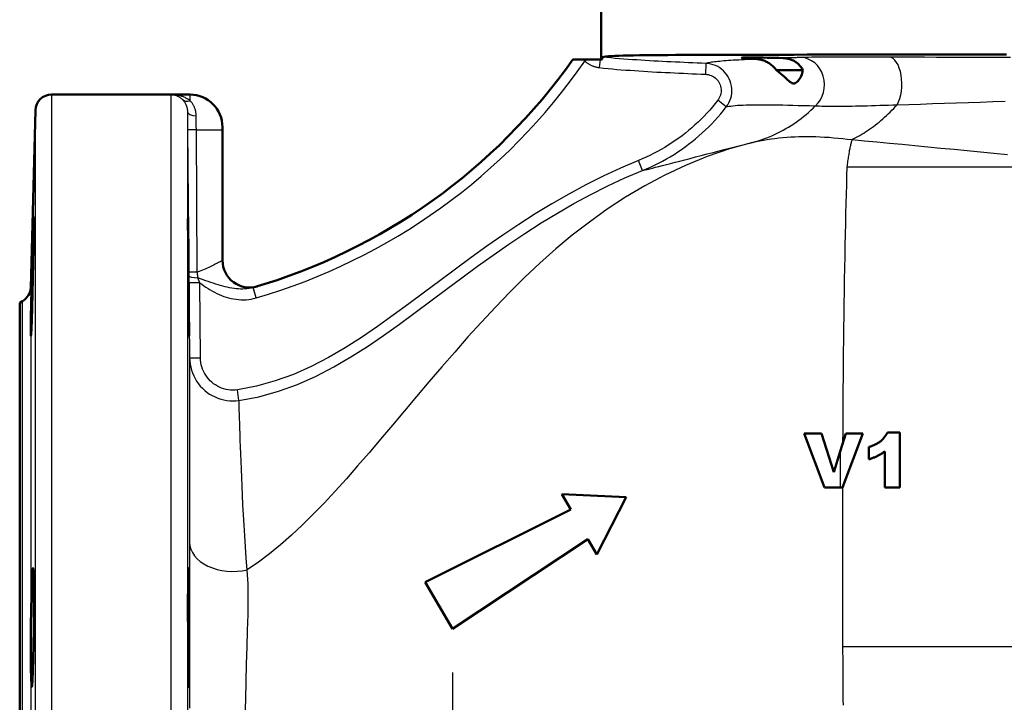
# Model space of a CAD drawing. Header units: millimetres. Extents: x 257 to 2036, y 206 to 1822.
# Tile 26 of 66: x 829 to 1011, y 1359 to 1486. Entities that reach past the tile are written whole.
import ezdxf

# ---------------------------------------------------------------- set-up
doc = ezdxf.new("R2010")
doc.units = ezdxf.units.MM
doc.header["$LTSCALE"] = 7
doc.linetypes.add('CHAIN', pattern=[0.3543, 0.2362, -0.0295, 0.0591, -0.0295])
for name, color, linetype, lineweight in [('Mittelpunktmarkierung(DIN)', 4, 'CHAIN', 25), ('Sichtbare Kanten(DIN)', 7, 'Continuous', 50), ('Sichtbare tangentiale Kanten(DIN)', 3, 'Continuous', 25)]:
    doc.layers.add(name, color=color, linetype=linetype, lineweight=lineweight)

msp = doc.modelspace()

# ---------------------------------------------------------------- linework, layer by layer
at = {"layer": 'Mittelpunktmarkierung(DIN)', "linetype": 'CHAIN', "ltscale": 11.930634}
msp.add_line((909.44, 1364.91), (909.44, 1289.75), dxfattribs=at)
at = {"layer": 'Sichtbare Kanten(DIN)'}
for p, q in [((936.94, 1478.33), (936.94, 1505.33)), ((933.71, 1478.33), (931.71, 1478.33)), ((934.21, 1478.33), (933.71, 1478.33)), ((936.77, 1478.33), (934.21, 1478.33)), ((937.14, 1478.33), (936.77, 1478.33)), ((974.27, 1476.33), (969.38, 1476.33)), ((972.93, 1474.02), (972.93, 1474.02)), ((857.47, 1471.83), (835.34, 1471.83)), ((860.94, 1471.83), (857.47, 1471.83)), ((832.34, 1468.91), (831.49, 1436.16)), ((866.94, 1465.83), (866.94, 1465.33)), ((866.94, 1441.15), (866.94, 1465.33)), ((829.99, 1433.64), (829.44, 1433.33)), ((829.44, 1221.33), (829.44, 1433.33)), ((977.7, 1409.15), (974.47, 1409.15)), ((974.47, 1409.15), (978.25, 1399.15)), ((979.97, 1401.96), (977.7, 1409.15)), ((982.18, 1409.15), (981.15, 1405.79)), ((981.6, 1399.15), (985.32, 1409.15)), ((982.18, 1409.15), (985.32, 1409.15)), ((989.89, 1409.33), (992.19, 1409.33)), ((992.19, 1399.15), (992.19, 1409.33)), ((981.15, 1405.79), (979.97, 1401.96)), ((986.46, 1406.65), (986.46, 1404.37)), ((989.38, 1405.82), (989.38, 1399.15)), ((978.25, 1399.15), (981.12, 1399.15)), ((981.6, 1399.15), (981.12, 1399.15)), ((992.19, 1399.15), (989.38, 1399.15)), ((941.58, 1397.33), (929.7, 1397.91)), ((929.7, 1397.91), (931.34, 1395.07)), ((936.14, 1386.75), (941.58, 1397.33)), ((931.34, 1395.07), (904.44, 1381.66)), ((909.44, 1373), (934.51, 1389.59)), ((934.51, 1389.59), (936.14, 1386.75)), ((904.44, 1381.66), (909.44, 1373))]:
    msp.add_line(p, q, dxfattribs=at)
at = {"layer": 'Sichtbare Kanten(DIN)', "flags": 128}
for points in [[(937.21, 1478.77), (937.21, 1478.77), (937.2, 1478.77), (937.2, 1478.76), (937.2, 1478.76), (937.19, 1478.75), (937.19, 1478.74), (937.19, 1478.73), (937.18, 1478.72), (937.18, 1478.7), (937.18, 1478.69), (937.17, 1478.67), (937.17, 1478.65), (937.17, 1478.63), (937.17, 1478.61), (937.16, 1478.59), (937.16, 1478.57), (937.16, 1478.54), (937.15, 1478.51), (937.15, 1478.49), (937.15, 1478.46), (937.15, 1478.43), (937.14, 1478.4), (937.14, 1478.36), (937.14, 1478.33)], [(1011.88, 1479.24), (1008.75, 1479.24), (1005.67, 1479.24), (1002.63, 1479.24), (999.63, 1479.24), (996.68, 1479.23), (993.79, 1479.23), (990.94, 1479.23), (988.15, 1479.23), (985.41, 1479.23), (982.73, 1479.22), (980.11, 1479.22), (977.55, 1479.22), (975.05, 1479.22), (972.63, 1479.21), (970.28, 1479.21), (967.99, 1479.21), (965.78, 1479.2), (963.64, 1479.2), (961.57, 1479.2), (959.58, 1479.19), (957.66, 1479.19), (955.82, 1479.18), (954.06, 1479.17), (952.38, 1479.17), (950.78, 1479.16), (949.26, 1479.15), (947.82, 1479.14), (946.47, 1479.13), (945.21, 1479.12), (944.03, 1479.1), (942.94, 1479.09), (941.94, 1479.07), (941.03, 1479.05), (940.21, 1479.03), (939.48, 1479), (938.85, 1478.97), (938.3, 1478.93), (937.84, 1478.89), (937.48, 1478.83), (937.21, 1478.77)], [(965.75, 1478.4), (965.17, 1478.43), (964.64, 1478.46), (964.18, 1478.5), (963.78, 1478.52), (963.46, 1478.55), (963.21, 1478.58), (963.04, 1478.61), (962.95, 1478.63), (962.94, 1478.65), (963.01, 1478.66), (963.17, 1478.68), (963.4, 1478.69), (963.71, 1478.7), (964.09, 1478.7), (964.55, 1478.7), (965.06, 1478.7), (965.63, 1478.7), (966.26, 1478.69), (966.92, 1478.68), (967.62, 1478.66), (968.34, 1478.65), (969.08, 1478.63), (969.83, 1478.61), (970.59, 1478.59)], [(969.38, 1476.33), (969.27, 1476.48), (969.14, 1476.63), (969.02, 1476.77), (968.88, 1476.91), (968.75, 1477.04), (968.61, 1477.17), (968.46, 1477.29), (968.31, 1477.41), (968.16, 1477.52), (968.01, 1477.62), (967.85, 1477.72), (967.69, 1477.82), (967.53, 1477.9), (967.37, 1477.98), (967.2, 1478.06), (967.04, 1478.12), (966.87, 1478.18), (966.71, 1478.23), (966.55, 1478.28), (966.38, 1478.32), (966.22, 1478.35), (966.06, 1478.37), (965.91, 1478.39), (965.75, 1478.4)], [(970.59, 1478.59), (970.79, 1478.58), (970.98, 1478.56), (971.18, 1478.53), (971.37, 1478.5), (971.56, 1478.46), (971.75, 1478.41), (971.94, 1478.35), (972.12, 1478.29), (972.29, 1478.22), (972.46, 1478.14), (972.63, 1478.05), (972.79, 1477.95), (972.95, 1477.85), (973.1, 1477.74), (973.24, 1477.63), (973.38, 1477.5), (973.51, 1477.38), (973.64, 1477.24), (973.76, 1477.1), (973.88, 1476.96), (973.98, 1476.81), (974.09, 1476.65), (974.18, 1476.49), (974.27, 1476.33)], [(974.27, 1476.33), (974.21, 1476.05), (974.13, 1475.78), (974.03, 1475.52), (973.92, 1475.26), (973.79, 1475.02), (973.66, 1474.8), (973.51, 1474.59), (973.36, 1474.4), (973.19, 1474.22), (973.02, 1474.08), (972.84, 1473.97), (972.65, 1473.91), (972.45, 1473.91), (972.26, 1473.96), (972.06, 1474.05), (971.86, 1474.19), (971.63, 1474.37), (971.39, 1474.59), (971.12, 1474.84), (970.83, 1475.11), (970.51, 1475.4), (970.16, 1475.7), (969.79, 1476.01), (969.38, 1476.33)], [(831.77, 1441.45), (831.84, 1444.03), (831.91, 1446.27), (831.97, 1447.92), (832.02, 1448.9), (832.05, 1449.19), (832.07, 1448.7), (832.06, 1447.54), (832.04, 1445.7), (832.01, 1443.35), (831.95, 1440.72), (831.89, 1437.85), (831.82, 1434.99), (831.75, 1432.42), (831.67, 1430.18), (831.6, 1428.48), (831.55, 1427.49), (831.51, 1427.2), (831.49, 1427.68), (831.49, 1428.85), (831.52, 1430.71), (831.56, 1433.07), (831.62, 1435.72), (831.69, 1438.64), (831.77, 1441.45)], [(860.66, 1441.45), (860.68, 1438.64), (860.71, 1435.72), (860.73, 1433.06), (860.74, 1430.71), (860.75, 1428.85), (860.75, 1427.68), (860.75, 1427.2), (860.73, 1427.49), (860.71, 1428.48), (860.69, 1430.18), (860.67, 1432.42), (860.64, 1434.99), (860.62, 1437.85), (860.6, 1440.72), (860.58, 1443.35), (860.57, 1445.7), (860.56, 1447.54), (860.56, 1448.7), (860.57, 1449.19), (860.58, 1448.9), (860.59, 1447.92), (860.61, 1446.27), (860.64, 1444.03), (860.66, 1441.45)], [(989.89, 1409.33), (989.75, 1409.06), (989.6, 1408.8), (989.43, 1408.56), (989.25, 1408.32), (989.07, 1408.13), (988.91, 1407.96), (988.76, 1407.83), (988.64, 1407.73), (988.53, 1407.64), (988.41, 1407.56), (988.29, 1407.48), (988.17, 1407.4), (988.04, 1407.32), (987.91, 1407.25), (987.77, 1407.18), (987.64, 1407.11), (987.49, 1407.04), (987.35, 1406.98), (987.21, 1406.92), (987.06, 1406.86), (986.91, 1406.81), (986.76, 1406.75), (986.61, 1406.7), (986.46, 1406.65)], [(986.46, 1404.37), (986.62, 1404.42), (986.77, 1404.47), (986.91, 1404.52), (987.06, 1404.57), (987.2, 1404.62), (987.33, 1404.67), (987.47, 1404.72), (987.6, 1404.78), (987.72, 1404.83), (987.85, 1404.88), (987.96, 1404.94), (988.08, 1405), (988.19, 1405.06), (988.31, 1405.12), (988.42, 1405.18), (988.53, 1405.24), (988.64, 1405.31), (988.75, 1405.38), (988.86, 1405.45), (988.96, 1405.52), (989.07, 1405.6), (989.17, 1405.67), (989.28, 1405.75), (989.38, 1405.82)], [(831.77, 1382.98), (831.84, 1383.97), (831.91, 1384.24), (831.97, 1383.76), (832.02, 1382.58), (832.05, 1380.74), (832.07, 1378.39), (832.06, 1375.76), (832.04, 1372.88), (832.01, 1370.02), (831.95, 1367.47), (831.89, 1365.23), (831.82, 1363.54), (831.75, 1362.55), (831.67, 1362.26), (831.6, 1362.73), (831.55, 1363.9), (831.51, 1365.74), (831.49, 1368.11), (831.49, 1370.75), (831.52, 1373.66), (831.56, 1376.5), (831.62, 1379.08), (831.69, 1381.33), (831.77, 1382.98)], [(860.66, 1382.98), (860.68, 1381.33), (860.71, 1379.08), (860.73, 1376.5), (860.74, 1373.66), (860.75, 1370.75), (860.75, 1368.11), (860.75, 1365.74), (860.73, 1363.9), (860.71, 1362.73), (860.69, 1362.26), (860.67, 1362.55), (860.64, 1363.55), (860.62, 1365.23), (860.6, 1367.47), (860.58, 1370.02), (860.57, 1372.88), (860.56, 1375.76), (860.56, 1378.39), (860.57, 1380.74), (860.58, 1382.58), (860.59, 1383.76), (860.61, 1384.24), (860.64, 1383.97), (860.66, 1382.98)]]:
    msp.add_lwpolyline(points, dxfattribs=at)
at = {"layer": 'Sichtbare Kanten(DIN)'}
for centre, radius, start, end in [((841.83, 1541.74), 110, 286.2354, 324.7956), ((835.34, 1468.83), 3, 90, 178.5), ((860.94, 1465.83), 6, 0, 90), ((871.94, 1441.15), 5, 180, 286.6639), ((828.49, 1436.24), 3, 300, 358.5)]:
    msp.add_arc(centre, radius, start, end, dxfattribs=at)
at = {"layer": 'Sichtbare tangentiale Kanten(DIN)'}
for p, q in [((934.21, 1478.33), (933.93, 1478.01)), ((936.77, 1478.33), (936.59, 1476.84)), ((956.33, 1477.6), (956.25, 1475.6)), ((835.34, 1471.83), (835.34, 1182.83)), ((857.47, 1182.83), (857.47, 1471.83)), ((860.94, 1470.69), (860.94, 1471.83)), ((960.09, 1469.55), (958.51, 1470.77)), ((832.34, 1185.75), (832.34, 1468.91)), ((860.47, 1468.65), (860.47, 1186.01)), ((860.5, 1465.31), (860.73, 1438.96)), ((862.28, 1438.98), (862.11, 1465.33)), ((862.11, 1465.33), (866.94, 1465.33)), ((944.59, 1457.79), (943.84, 1459.64)), ((982.39, 1458.44), (1043.11, 1458.44)), ((860.73, 1438.96), (860.73, 1438.32)), ((860.73, 1438.32), (860.74, 1437)), ((862.74, 1437.02), (860.74, 1437)), ((860.74, 1437), (860.86, 1423.12)), ((862.86, 1423.14), (862.74, 1437.02)), ((831.49, 1436.16), (831.49, 1218.49)), ((873.15, 1434.21), (872.59, 1436.13)), ((829.99, 1221.01), (829.99, 1433.64)), ((860.86, 1423.12), (862.86, 1423.14)), ((869.99, 1415.25), (869.71, 1417.22)), ((981.59, 1369.73), (1069.44, 1369.73))]:
    msp.add_line(p, q, dxfattribs=at)
at = {"layer": 'Sichtbare tangentiale Kanten(DIN)', "flags": 128}
for points in [[(933.71, 1478.33), (933.72, 1478.31), (933.73, 1478.3), (933.73, 1478.28), (933.74, 1478.27), (933.75, 1478.26), (933.76, 1478.24), (933.77, 1478.23), (933.78, 1478.22), (933.79, 1478.2), (933.79, 1478.19), (933.8, 1478.18), (933.81, 1478.16), (933.82, 1478.15), (933.83, 1478.14), (933.84, 1478.12), (933.85, 1478.11), (933.86, 1478.1), (933.87, 1478.09), (933.88, 1478.07), (933.89, 1478.06), (933.9, 1478.05), (933.91, 1478.04), (933.92, 1478.03), (933.93, 1478.01)], [(956.33, 1477.6), (955.53, 1477.63), (954.73, 1477.66), (953.92, 1477.69), (953.12, 1477.73), (952.32, 1477.76), (951.52, 1477.8), (950.72, 1477.84), (949.92, 1477.88), (949.11, 1477.92), (948.31, 1477.96), (947.51, 1478), (946.71, 1478.04), (945.91, 1478.09), (945.12, 1478.14), (944.32, 1478.19), (943.52, 1478.24), (942.72, 1478.29), (941.93, 1478.35), (941.13, 1478.41), (940.34, 1478.47), (939.55, 1478.53), (938.76, 1478.61), (937.98, 1478.69), (937.21, 1478.77)], [(965.75, 1478.4), (965.15, 1478.38), (964.56, 1478.35), (963.99, 1478.32), (963.43, 1478.29), (962.9, 1478.26), (962.38, 1478.23), (961.87, 1478.2), (961.39, 1478.17), (960.92, 1478.14), (960.48, 1478.11), (960.05, 1478.08), (959.64, 1478.05), (959.25, 1478.01), (958.88, 1477.98), (958.52, 1477.94), (958.19, 1477.91), (957.89, 1477.87), (957.6, 1477.84), (957.33, 1477.8), (957.09, 1477.76), (956.86, 1477.72), (956.66, 1477.68), (956.49, 1477.64), (956.33, 1477.6)], [(973.9, 1478.69), (973.75, 1478.68), (973.61, 1478.68), (973.46, 1478.67), (973.32, 1478.67), (973.18, 1478.67), (973.03, 1478.66), (972.89, 1478.66), (972.75, 1478.65), (972.61, 1478.65), (972.47, 1478.65), (972.33, 1478.64), (972.2, 1478.64), (972.06, 1478.63), (971.92, 1478.63), (971.79, 1478.63), (971.65, 1478.62), (971.52, 1478.62), (971.38, 1478.61), (971.25, 1478.61), (971.11, 1478.6), (970.98, 1478.6), (970.85, 1478.6), (970.72, 1478.59), (970.59, 1478.59)], [(990.23, 1478.76), (989.37, 1478.76), (988.53, 1478.76), (987.69, 1478.77), (986.86, 1478.77), (986.04, 1478.77), (985.24, 1478.77), (984.45, 1478.77), (983.67, 1478.78), (982.91, 1478.78), (982.17, 1478.77), (981.45, 1478.77), (980.74, 1478.77), (980.05, 1478.77), (979.38, 1478.77), (978.73, 1478.76), (978.1, 1478.76), (977.5, 1478.75), (976.91, 1478.74), (976.35, 1478.74), (975.82, 1478.73), (975.3, 1478.72), (974.81, 1478.71), (974.34, 1478.7), (973.9, 1478.69)], [(1012.62, 1478.68), (1010.31, 1478.69), (1008.02, 1478.69), (1005.74, 1478.7), (1003.47, 1478.71), (1001.22, 1478.71), (998.98, 1478.72), (996.76, 1478.73), (994.56, 1478.74), (992.38, 1478.75), (990.23, 1478.76)], [(933.93, 1478.01), (934.03, 1477.94), (934.12, 1477.86), (934.22, 1477.78), (934.32, 1477.71), (934.42, 1477.64), (934.53, 1477.58), (934.63, 1477.51), (934.74, 1477.45), (934.84, 1477.39), (934.95, 1477.33), (935.06, 1477.28), (935.17, 1477.23), (935.29, 1477.18), (935.4, 1477.13), (935.52, 1477.09), (935.63, 1477.05), (935.75, 1477.01), (935.87, 1476.98), (935.99, 1476.95), (936.11, 1476.92), (936.23, 1476.89), (936.35, 1476.87), (936.47, 1476.85), (936.59, 1476.84)], [(936.59, 1476.84), (937.4, 1476.74), (938.22, 1476.65), (939.04, 1476.57), (939.85, 1476.5), (940.67, 1476.43), (941.49, 1476.37), (942.31, 1476.32), (943.13, 1476.26), (943.95, 1476.21), (944.77, 1476.16), (945.59, 1476.11), (946.41, 1476.06), (947.23, 1476.01), (948.05, 1475.97), (948.87, 1475.93), (949.69, 1475.89), (950.51, 1475.85), (951.33, 1475.81), (952.15, 1475.77), (952.97, 1475.73), (953.79, 1475.7), (954.61, 1475.66), (955.43, 1475.63), (956.25, 1475.6)], [(960.09, 1469.55), (960.35, 1469.93), (960.58, 1470.32), (960.77, 1470.74), (960.92, 1471.17), (961.03, 1471.61), (961.1, 1472.06), (961.13, 1472.52), (961.11, 1472.97), (961.06, 1473.42), (960.96, 1473.87), (960.83, 1474.3), (960.65, 1474.72), (960.44, 1475.13), (960.19, 1475.51), (959.91, 1475.87), (959.6, 1476.2), (959.26, 1476.5), (958.89, 1476.77), (958.5, 1477), (958.09, 1477.19), (957.66, 1477.35), (957.23, 1477.48), (956.78, 1477.56), (956.33, 1477.6)], [(956.25, 1475.6), (956.52, 1475.57), (956.79, 1475.53), (957.05, 1475.45), (957.31, 1475.36), (957.55, 1475.24), (957.79, 1475.1), (958.01, 1474.94), (958.22, 1474.76), (958.4, 1474.56), (958.57, 1474.35), (958.72, 1474.12), (958.85, 1473.88), (958.95, 1473.62), (959.04, 1473.36), (959.09, 1473.1), (959.13, 1472.82), (959.13, 1472.55), (959.12, 1472.28), (959.07, 1472.01), (959.01, 1471.74), (958.92, 1471.48), (958.8, 1471.24), (958.67, 1471), (958.51, 1470.77)], [(860.94, 1470.69), (860.82, 1470.79), (860.69, 1470.88), (860.56, 1470.96), (860.42, 1471.05), (860.29, 1471.12), (860.15, 1471.2), (860.01, 1471.27), (859.87, 1471.33), (859.72, 1471.39), (859.58, 1471.45), (859.43, 1471.5), (859.29, 1471.55), (859.14, 1471.59), (858.99, 1471.64), (858.84, 1471.67), (858.69, 1471.7), (858.54, 1471.73), (858.39, 1471.76), (858.23, 1471.78), (858.08, 1471.8), (857.93, 1471.81), (857.77, 1471.82), (857.62, 1471.83), (857.47, 1471.83)], [(857.47, 1471.83), (857.56, 1471.83), (857.65, 1471.82), (857.74, 1471.81), (857.84, 1471.8), (857.93, 1471.79), (858.02, 1471.77), (858.11, 1471.75), (858.2, 1471.73), (858.29, 1471.7), (858.38, 1471.67), (858.47, 1471.64), (858.56, 1471.6), (858.65, 1471.56), (858.73, 1471.52), (858.82, 1471.47), (858.91, 1471.42), (858.99, 1471.37), (859.08, 1471.32), (859.16, 1471.26), (859.24, 1471.19), (859.32, 1471.13), (859.4, 1471.06), (859.48, 1470.98), (859.55, 1470.91)], [(859.55, 1470.91), (859.61, 1470.84), (859.67, 1470.77), (859.73, 1470.7), (859.79, 1470.63), (859.85, 1470.55), (859.9, 1470.47), (859.95, 1470.39), (860.01, 1470.3), (860.06, 1470.22), (860.1, 1470.13), (860.15, 1470.04), (860.19, 1469.94), (860.23, 1469.84), (860.27, 1469.74), (860.3, 1469.64), (860.34, 1469.54), (860.37, 1469.43), (860.39, 1469.32), (860.41, 1469.21), (860.43, 1469.1), (860.45, 1468.99), (860.46, 1468.88), (860.46, 1468.76), (860.47, 1468.64)], [(862.08, 1467.88), (862.08, 1468.02), (862.07, 1468.17), (862.06, 1468.31), (862.04, 1468.45), (862.02, 1468.59), (861.99, 1468.73), (861.96, 1468.86), (861.92, 1468.99), (861.88, 1469.12), (861.84, 1469.25), (861.79, 1469.37), (861.74, 1469.5), (861.69, 1469.61), (861.63, 1469.73), (861.57, 1469.84), (861.51, 1469.95), (861.44, 1470.05), (861.38, 1470.16), (861.31, 1470.25), (861.24, 1470.35), (861.17, 1470.44), (861.09, 1470.53), (861.02, 1470.61), (860.94, 1470.69)], [(958.51, 1470.77), (958.03, 1470.17), (957.54, 1469.57), (957.03, 1468.98), (956.51, 1468.4), (955.98, 1467.84), (955.43, 1467.28), (954.87, 1466.74), (954.3, 1466.21), (953.72, 1465.7), (953.13, 1465.19), (952.53, 1464.7), (951.92, 1464.23), (951.3, 1463.77), (950.66, 1463.32), (950.02, 1462.88), (949.37, 1462.46), (948.7, 1462.06), (948.03, 1461.67), (947.35, 1461.29), (946.66, 1460.93), (945.97, 1460.58), (945.27, 1460.25), (944.56, 1459.94), (943.84, 1459.64)], [(944.59, 1457.79), (945.35, 1458.1), (946.1, 1458.43), (946.84, 1458.78), (947.57, 1459.15), (948.3, 1459.53), (949.02, 1459.93), (949.73, 1460.34), (950.43, 1460.77), (951.12, 1461.22), (951.8, 1461.67), (952.47, 1462.15), (953.13, 1462.64), (953.77, 1463.14), (954.41, 1463.66), (955.03, 1464.19), (955.65, 1464.73), (956.25, 1465.29), (956.84, 1465.86), (957.42, 1466.45), (957.98, 1467.05), (958.53, 1467.66), (959.07, 1468.28), (959.59, 1468.91), (960.09, 1469.55)], [(960.09, 1469.55), (960.33, 1469.62), (960.61, 1469.67), (960.93, 1469.72), (961.3, 1469.77), (961.72, 1469.81), (962.17, 1469.85), (962.67, 1469.88), (963.2, 1469.9), (963.78, 1469.93), (964.39, 1469.94), (965.04, 1469.95), (965.73, 1469.96), (966.45, 1469.96), (967.2, 1469.96), (967.99, 1469.95), (968.81, 1469.94), (969.66, 1469.92), (970.54, 1469.91), (971.46, 1469.89), (972.41, 1469.87), (973.39, 1469.84), (974.41, 1469.81), (975.47, 1469.79), (976.56, 1469.76)], [(964.94, 1462.98), (965.47, 1463.13), (966, 1463.28), (966.53, 1463.46), (967.06, 1463.64), (967.58, 1463.83), (968.1, 1464.04), (968.61, 1464.26), (969.12, 1464.49), (969.63, 1464.73), (970.13, 1464.99), (970.62, 1465.25), (971.11, 1465.53), (971.6, 1465.82), (972.08, 1466.12), (972.55, 1466.43), (973.02, 1466.75), (973.48, 1467.09), (973.94, 1467.43), (974.39, 1467.79), (974.84, 1468.16), (975.27, 1468.53), (975.7, 1468.92), (976.13, 1469.32), (976.55, 1469.73)], [(976.56, 1469.76), (976.94, 1469.74), (977.34, 1469.73), (977.76, 1469.71), (978.21, 1469.7), (978.69, 1469.7), (979.19, 1469.69), (979.71, 1469.69), (980.26, 1469.69), (980.83, 1469.69), (981.43, 1469.69), (982.04, 1469.7), (982.68, 1469.71), (983.34, 1469.72), (984.01, 1469.73), (984.71, 1469.74), (985.43, 1469.76), (986.16, 1469.78), (986.91, 1469.8), (987.68, 1469.82), (988.46, 1469.85), (989.25, 1469.87), (990.06, 1469.9), (990.87, 1469.93), (991.7, 1469.96)], [(983.32, 1463.5), (983.69, 1463.68), (984.05, 1463.87), (984.41, 1464.07), (984.78, 1464.28), (985.14, 1464.49), (985.5, 1464.71), (985.86, 1464.94), (986.22, 1465.18), (986.57, 1465.42), (986.93, 1465.68), (987.28, 1465.93), (987.63, 1466.2), (987.98, 1466.48), (988.33, 1466.76), (988.68, 1467.05), (989.02, 1467.34), (989.36, 1467.65), (989.7, 1467.96), (990.04, 1468.27), (990.38, 1468.6), (990.71, 1468.93), (991.04, 1469.26), (991.37, 1469.61), (991.7, 1469.96)], [(991.7, 1469.96), (993.85, 1470.02), (996.02, 1470.09), (998.2, 1470.16), (1000.41, 1470.23), (1002.63, 1470.31), (1004.87, 1470.38), (1007.12, 1470.46), (1009.38, 1470.53), (1011.65, 1470.61)], [(860.47, 1468.65), (860.47, 1468.52), (860.47, 1468.38), (860.47, 1468.25), (860.47, 1468.12), (860.47, 1467.98), (860.47, 1467.85), (860.48, 1467.71), (860.48, 1467.57), (860.48, 1467.43), (860.48, 1467.29), (860.48, 1467.15), (860.48, 1467.01), (860.48, 1466.87), (860.48, 1466.73), (860.49, 1466.59), (860.49, 1466.45), (860.49, 1466.31), (860.49, 1466.16), (860.49, 1466.02), (860.49, 1465.88), (860.49, 1465.74), (860.49, 1465.59), (860.5, 1465.45), (860.5, 1465.31)], [(862.11, 1465.33), (862.11, 1465.44), (862.11, 1465.55), (862.11, 1465.65), (862.1, 1465.76), (862.1, 1465.87), (862.1, 1465.98), (862.1, 1466.09), (862.1, 1466.2), (862.1, 1466.31), (862.1, 1466.41), (862.1, 1466.52), (862.1, 1466.63), (862.1, 1466.74), (862.1, 1466.84), (862.09, 1466.95), (862.09, 1467.06), (862.09, 1467.16), (862.09, 1467.27), (862.09, 1467.37), (862.09, 1467.47), (862.09, 1467.58), (862.09, 1467.68), (862.09, 1467.78), (862.09, 1467.88)], [(964.94, 1462.98), (965.61, 1463.13), (966.29, 1463.27), (966.97, 1463.4), (967.67, 1463.52), (968.37, 1463.63), (969.09, 1463.73), (969.81, 1463.81), (970.54, 1463.88), (971.27, 1463.94), (972.02, 1463.99), (972.77, 1464.03), (973.53, 1464.06), (974.3, 1464.07), (975.08, 1464.08), (975.87, 1464.07), (976.66, 1464.05), (977.46, 1464.02), (978.28, 1463.98), (979.1, 1463.93), (979.93, 1463.86), (980.76, 1463.79), (981.61, 1463.71), (982.46, 1463.61), (983.32, 1463.5)], [(964.94, 1462.98), (960.67, 1461.78), (956.54, 1460.36), (952.56, 1458.74), (948.72, 1456.94), (945.03, 1454.98), (941.47, 1452.86), (938.05, 1450.62), (934.77, 1448.26), (931.61, 1445.81), (928.57, 1443.27), (925.63, 1440.66), (922.8, 1437.99), (920.06, 1435.28), (917.4, 1432.53), (914.82, 1429.76), (912.32, 1426.99), (909.87, 1424.21), (907.47, 1421.45), (905.12, 1418.71), (902.83, 1416), (900.57, 1413.32), (898.36, 1410.69), (896.18, 1408.11), (894.04, 1405.59), (891.92, 1403.14), (889.84, 1400.76), (887.77, 1398.48), (885.72, 1396.28), (883.69, 1394.19), (881.68, 1392.2), (879.67, 1390.31), (877.66, 1388.53), (875.64, 1386.87), (873.58, 1385.33), (871.5, 1383.93)], [(944.59, 1457.79), (944.82, 1457.84), (945.12, 1457.91), (945.49, 1458), (945.93, 1458.11), (946.43, 1458.24), (946.99, 1458.38), (947.61, 1458.54), (948.29, 1458.71), (949.02, 1458.9), (949.8, 1459.1), (950.63, 1459.31), (951.51, 1459.54), (952.43, 1459.78), (953.4, 1460.04), (954.4, 1460.3), (955.45, 1460.57), (956.53, 1460.86), (957.64, 1461.15), (958.78, 1461.45), (959.96, 1461.76), (961.16, 1462.07), (962.39, 1462.37), (963.65, 1462.68), (964.94, 1462.98)], [(983.32, 1463.5), (983.28, 1463.36), (983.24, 1463.21), (983.2, 1463.06), (983.16, 1462.9), (983.12, 1462.73), (983.08, 1462.56), (983.04, 1462.38), (983, 1462.2), (982.96, 1462.01), (982.92, 1461.81), (982.88, 1461.61), (982.84, 1461.4), (982.8, 1461.18), (982.76, 1460.95), (982.72, 1460.72), (982.68, 1460.49), (982.64, 1460.25), (982.61, 1460), (982.57, 1459.75), (982.53, 1459.49), (982.5, 1459.23), (982.46, 1458.97), (982.43, 1458.71), (982.39, 1458.44)], [(983.34, 1463.5), (985.63, 1463.29), (987.94, 1463.08), (990.27, 1462.86), (992.61, 1462.64), (994.98, 1462.41), (997.37, 1462.18), (999.78, 1461.95), (1002.2, 1461.71), (1004.65, 1461.48), (1007.11, 1461.24), (1009.59, 1461.01), (1012.09, 1460.78)], [(943.84, 1459.64), (940.55, 1458.25), (937.3, 1456.74), (934.1, 1455.14), (930.95, 1453.43), (927.84, 1451.64), (924.78, 1449.77), (921.75, 1447.83), (918.77, 1445.83), (915.81, 1443.78), (912.9, 1441.69), (910.01, 1439.56), (907.14, 1437.41), (904.27, 1435.26), (901.4, 1433.12), (898.51, 1431), (895.59, 1428.93), (892.63, 1426.92), (889.62, 1424.99), (886.53, 1423.19), (883.36, 1421.54), (880.08, 1420.08), (876.7, 1418.85), (873.23, 1417.89), (869.71, 1417.22)], [(982.39, 1458.44), (982.34, 1456.79), (982.29, 1455.12), (982.24, 1453.41), (982.2, 1451.66), (982.15, 1449.85), (982.11, 1447.97), (982.06, 1446.02), (982.02, 1443.98), (981.98, 1441.89), (981.94, 1439.76), (981.91, 1437.58), (981.87, 1435.36), (981.84, 1433.13), (981.81, 1430.88), (981.78, 1428.63), (981.75, 1426.41), (981.73, 1424.17), (981.7, 1421.91), (981.68, 1419.6), (981.66, 1417.22), (981.64, 1414.79), (981.63, 1412.32), (981.61, 1409.8), (981.6, 1407.25)], [(869.99, 1415.25), (873.68, 1415.95), (877.3, 1416.95), (880.83, 1418.23), (884.23, 1419.75), (887.5, 1421.44), (890.66, 1423.29), (893.73, 1425.25), (896.73, 1427.29), (899.68, 1429.38), (902.59, 1431.51), (905.47, 1433.66), (908.34, 1435.81), (911.2, 1437.96), (914.08, 1440.07), (916.97, 1442.15), (919.9, 1444.18), (922.85, 1446.16), (925.84, 1448.08), (928.86, 1449.92), (931.93, 1451.69), (935.03, 1453.36), (938.17, 1454.94), (941.36, 1456.42), (944.59, 1457.79)], [(866.94, 1441.15), (866.93, 1441.15), (866.9, 1441.13), (866.85, 1441.1), (866.79, 1441.07), (866.7, 1441.02), (866.6, 1440.96), (866.48, 1440.9), (866.34, 1440.83), (866.18, 1440.74), (866.01, 1440.65), (865.82, 1440.56), (865.61, 1440.45), (865.4, 1440.35), (865.16, 1440.23), (864.92, 1440.12), (864.66, 1440), (864.4, 1439.87), (864.12, 1439.74), (863.83, 1439.62), (863.53, 1439.49), (863.23, 1439.36), (862.92, 1439.23), (862.6, 1439.11), (862.28, 1438.98)], [(862.41, 1437.94), (862.4, 1437.98), (862.4, 1438.02), (862.39, 1438.07), (862.38, 1438.11), (862.38, 1438.15), (862.37, 1438.19), (862.37, 1438.24), (862.36, 1438.28), (862.36, 1438.32), (862.35, 1438.37), (862.35, 1438.41), (862.34, 1438.46), (862.34, 1438.5), (862.33, 1438.54), (862.33, 1438.59), (862.32, 1438.63), (862.31, 1438.67), (862.31, 1438.72), (862.3, 1438.76), (862.3, 1438.8), (862.29, 1438.85), (862.29, 1438.89), (862.28, 1438.94), (862.28, 1438.98)], [(872.59, 1436.13), (872.22, 1436.03), (871.85, 1435.96), (871.46, 1435.9), (871.08, 1435.87), (870.68, 1435.85), (870.29, 1435.85), (869.89, 1435.87), (869.48, 1435.9), (869.08, 1435.95), (868.67, 1436.02), (868.25, 1436.09), (867.83, 1436.18), (867.41, 1436.29), (866.98, 1436.4), (866.55, 1436.52), (866.12, 1436.65), (865.68, 1436.79), (865.23, 1436.93), (864.77, 1437.09), (864.31, 1437.25), (863.84, 1437.41), (863.37, 1437.58), (862.89, 1437.76), (862.4, 1437.94)], [(862.74, 1437.02), (862.73, 1437.05), (862.72, 1437.09), (862.7, 1437.13), (862.69, 1437.17), (862.67, 1437.21), (862.66, 1437.25), (862.65, 1437.28), (862.63, 1437.32), (862.62, 1437.36), (862.6, 1437.4), (862.59, 1437.44), (862.58, 1437.48), (862.56, 1437.51), (862.55, 1437.55), (862.53, 1437.59), (862.52, 1437.63), (862.51, 1437.67), (862.49, 1437.71), (862.48, 1437.74), (862.46, 1437.78), (862.45, 1437.82), (862.43, 1437.86), (862.42, 1437.9), (862.41, 1437.94)], [(862.74, 1437.02), (863.12, 1436.74), (863.5, 1436.47), (863.89, 1436.2), (864.28, 1435.95), (864.68, 1435.71), (865.08, 1435.48), (865.49, 1435.26), (865.91, 1435.05), (866.33, 1434.86), (866.76, 1434.68), (867.2, 1434.51), (867.64, 1434.37), (868.08, 1434.24), (868.54, 1434.12), (868.99, 1434.03), (869.45, 1433.96), (869.91, 1433.91), (870.38, 1433.88), (870.85, 1433.87), (871.31, 1433.89), (871.78, 1433.93), (872.24, 1434), (872.7, 1434.09), (873.15, 1434.21)], [(860.86, 1423.11), (860.86, 1422.79), (860.86, 1422.35), (860.86, 1421.81), (860.86, 1421.16), (860.86, 1420.41), (860.86, 1419.56), (860.86, 1418.61), (860.86, 1417.56), (860.86, 1416.41), (860.86, 1415.17), (860.86, 1413.84), (860.86, 1412.42), (860.86, 1410.91), (860.86, 1409.31), (860.86, 1407.62), (860.86, 1405.86), (860.86, 1404.01), (860.86, 1402.08), (860.86, 1400.08), (860.86, 1398), (860.85, 1395.84), (860.85, 1393.62), (860.85, 1391.33), (860.85, 1389)], [(860.86, 1423.12), (860.89, 1422.55), (860.95, 1421.99), (861.06, 1421.43), (861.2, 1420.88), (861.39, 1420.34), (861.61, 1419.82), (861.86, 1419.31), (862.16, 1418.82), (862.48, 1418.35), (862.84, 1417.91), (863.23, 1417.5), (863.65, 1417.11), (864.09, 1416.75), (864.56, 1416.43), (865.05, 1416.14), (865.56, 1415.89), (866.09, 1415.67), (866.63, 1415.49), (867.18, 1415.36), (867.73, 1415.26), (868.3, 1415.19), (868.86, 1415.17), (869.43, 1415.19), (869.99, 1415.25)], [(869.71, 1417.22), (869.29, 1417.18), (868.86, 1417.17), (868.44, 1417.18), (868.02, 1417.23), (867.6, 1417.3), (867.18, 1417.41), (866.78, 1417.54), (866.39, 1417.7), (866, 1417.89), (865.64, 1418.11), (865.29, 1418.35), (864.95, 1418.62), (864.64, 1418.91), (864.35, 1419.22), (864.08, 1419.56), (863.83, 1419.91), (863.61, 1420.27), (863.42, 1420.65), (863.26, 1421.05), (863.12, 1421.45), (863.01, 1421.86), (862.93, 1422.29), (862.88, 1422.71), (862.86, 1423.14)], [(871.5, 1383.93), (871.31, 1386.08), (871.17, 1388.18), (871.05, 1390.22), (870.93, 1392.2), (870.83, 1394.1), (870.73, 1395.94), (870.65, 1397.7), (870.57, 1399.39), (870.49, 1401.01), (870.43, 1402.55), (870.37, 1404.01), (870.31, 1405.39), (870.27, 1406.69), (870.22, 1407.91), (870.19, 1409.05), (870.15, 1410.1), (870.12, 1411.06), (870.1, 1411.94), (870.07, 1412.72), (870.05, 1413.42), (870.03, 1414.02), (870.02, 1414.53), (870, 1414.94), (869.99, 1415.25)], [(981.15, 1405.79), (981.15, 1405.52), (981.14, 1405.24), (981.14, 1404.97), (981.14, 1404.69), (981.14, 1404.41), (981.14, 1404.13), (981.14, 1403.86), (981.14, 1403.58), (981.14, 1403.3), (981.13, 1403.03), (981.13, 1402.75), (981.13, 1402.47), (981.13, 1402.2), (981.13, 1401.92), (981.13, 1401.64), (981.13, 1401.37), (981.13, 1401.09), (981.12, 1400.81), (981.12, 1400.54), (981.12, 1400.26), (981.12, 1399.98), (981.12, 1399.71), (981.12, 1399.43), (981.12, 1399.15)], [(981.56, 1399.15), (981.56, 1398.01), (981.56, 1396.88), (981.55, 1395.75), (981.55, 1394.63), (981.55, 1393.52), (981.55, 1392.42), (981.55, 1391.31), (981.55, 1390.21), (981.55, 1389.11), (981.55, 1388.01), (981.55, 1386.91), (981.55, 1385.8), (981.55, 1384.69), (981.55, 1383.57), (981.55, 1382.45), (981.55, 1381.32), (981.56, 1380.18), (981.56, 1379.04), (981.56, 1377.89), (981.57, 1376.74), (981.57, 1375.59), (981.57, 1374.44), (981.58, 1373.29), (981.58, 1372.13)], [(860.85, 1389), (860.85, 1386.33), (860.85, 1383.55), (860.85, 1380.66), (860.85, 1377.67), (860.85, 1374.61), (860.85, 1371.47), (860.85, 1368.27), (860.85, 1365.01), (860.85, 1361.69), (860.85, 1358.32)], [(871.16, 1356.61), (871.24, 1359.97), (871.32, 1363.28), (871.39, 1366.52), (871.48, 1369.67), (871.59, 1372.71), (871.68, 1375.64), (871.71, 1378.48), (871.66, 1381.24), (871.5, 1383.93)], [(981.58, 1372.13), (981.58, 1372.03), (981.58, 1371.93), (981.58, 1371.83), (981.58, 1371.73), (981.58, 1371.63), (981.59, 1371.53), (981.59, 1371.43), (981.59, 1371.33), (981.59, 1371.23), (981.59, 1371.13), (981.59, 1371.03), (981.59, 1370.93), (981.59, 1370.83), (981.59, 1370.73), (981.59, 1370.63), (981.59, 1370.53), (981.59, 1370.43), (981.59, 1370.33), (981.59, 1370.23), (981.59, 1370.13), (981.59, 1370.03), (981.59, 1369.93), (981.59, 1369.83), (981.59, 1369.73)], [(981.59, 1369.73), (981.6, 1368.71), (981.61, 1367.69), (981.61, 1366.67), (981.62, 1365.67), (981.63, 1364.67), (981.64, 1363.67), (981.64, 1362.69), (981.65, 1361.72), (981.66, 1360.77), (981.67, 1359.82), (981.68, 1358.88)]]:
    msp.add_lwpolyline(points, dxfattribs=at)
at = {"layer": 'Sichtbare tangentiale Kanten(DIN)'}
msp.add_arc((841.83, 1541.74), 112, 286.2354, 325.3196, dxfattribs=at)
for centre, major_axis, ratio, start_param, end_param in [((973.77, 1473.69), (-0.14, 5), 0.897341, 3.783116, 6.223858), ((990.13, 1473.76), (0.02, 5), 0.485252, 3.850622, 6.253248), ((860.94, 1472.34), (-1.43, -1.4), 0.72158, 0.034354, 0.953111), ((862.47, 1468.66), (-2, -0.02), 0.398007, 0.000515, 1.375493), ((862.5, 1465.33), (-2, -0.02), 0.001726, 4.907951, 6.282658), ((862.73, 1438.98), (-2, -0.02), 0.001991, 4.937277, 6.282538), ((862.73, 1438.34), (-2, -0.02), 0.202618, 0.00067, 1.405809), ((868.85, 1389.04), (-8, 0.01), 0.677203, 0.009197, 1.908282)]:
    msp.add_ellipse(centre, major_axis=major_axis, ratio=ratio, start_param=start_param, end_param=end_param, dxfattribs=at)

doc.saveas('drawing.dxf')
